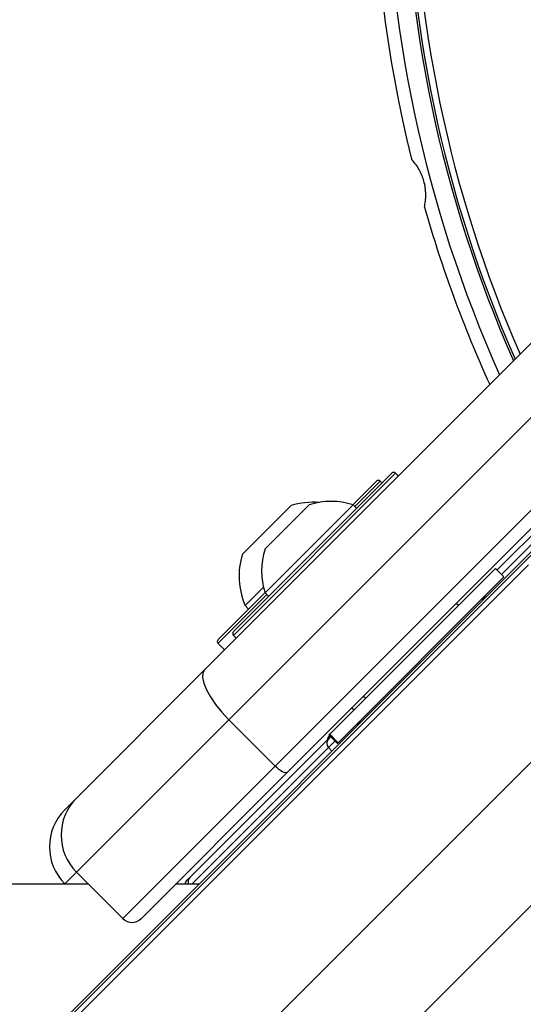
# Model space of a CAD drawing. Header units: millimetres. Extents: x 20 to 22981, y 40 to 19992.
# Tile 79 of 158: x 6525 to 6602, y 14519 to 14669. Entities that reach past the tile are written whole.
import ezdxf

# ---------------------------------------------------------------- set-up
doc = ezdxf.new("R2010")
doc.units = ezdxf.units.MM
doc.header["$LTSCALE"] = 2

msp = doc.modelspace()

# ---------------------------------------------------------------- linework, layer by layer
at = {"color": 7, "linetype": 'Continuous', "lineweight": 25}
for p, q in [((6553.55, 14569.6), (6613.52, 14629.58)), ((6617.24, 14621.98), (6557.27, 14562.01)), ((6564.34, 14554.94), (6624.31, 14614.91)), ((6626.21, 14613.98), (6566.24, 14554.01)), ((6557.98, 14575.45), (6582.16, 14599.63)), ((6583.15, 14599.2), (6582.73, 14599.63)), ((6612.31, 14598.94), (6598.21, 14584.85)), ((6576.21, 14594.81), (6579.81, 14598.41)), ((6580.66, 14598.13), (6580.38, 14598.41)), ((6559.34, 14587.27), (6566.76, 14594.7)), ((6562.81, 14581.36), (6576.25, 14594.79)), ((6562.82, 14588.07), (6569.54, 14594.78)), ((6576.79, 14594.25), (6576.25, 14594.79)), ((6607.37, 14591.61), (6328.56, 14312.79)), ((6604.95, 14588.64), (5560.48, 13544.16)), ((6572.68, 14559.81), (6597.96, 14585.1)), ((6573.98, 14558.5), (6599.27, 14583.79)), ((6599.27, 14583.79), (6597.96, 14585.1)), ((6559.76, 14579.43), (6562.56, 14582.24)), ((6555.7, 14574.3), (6562.8, 14581.4)), ((6562.81, 14581.36), (6563.35, 14580.82)), ((6559.76, 14579.43), (6560.29, 14578.89)), ((6592.31, 14579.44), (6591.99, 14579.76)), ((6592.31, 14579.44), (6591.99, 14579.76)), ((6557.98, 14574.88), (6558.4, 14574.46)), ((6555.63, 14574.23), (6555.7, 14574.3)), ((6555.63, 14573.66), (6556.62, 14572.67)), ((6534.01, 14550.06), (6553.55, 14569.6)), ((6577.85, 14565.62), (6578.16, 14565.3)), ((6577.85, 14565.62), (6578.16, 14565.3)), ((6576.06, 14563.83), (6576.38, 14563.51)), ((6576.06, 14563.83), (6576.38, 14563.51)), ((6557.27, 14562.01), (6534.01, 14538.75)), ((6564.34, 14554.94), (6557.27, 14562.01)), ((6572.68, 14559.81), (6572.54, 14559.68)), ((6572.54, 14559.68), (6573.85, 14558.37)), ((6573.98, 14558.5), (6572.68, 14559.81)), ((6572.47, 14559.11), (6551.3, 14537.94)), ((6572.79, 14559.43), (6572.47, 14559.11)), ((6572.65, 14559.57), (6572.58, 14559.5)), ((6573.85, 14558.37), (6573.98, 14558.5)), ((6541.08, 14531.68), (6564.34, 14554.94)), ((6566.24, 14554.01), (6543.91, 14531.68)), ((6532.22, 14548.28), (6534.01, 14550.06)), ((6541.08, 14531.68), (6534.01, 14538.75)), ((6551.3, 14537.94), (6550.82, 14537.46)), ((6532.26, 14536.92), (6532.22, 14536.96)), ((6552.69, 14536.92), (6549.15, 14536.92))]:
    msp.add_line(p, q, dxfattribs=at)
at = {"color": 8, "linetype": 'Continuous', "lineweight": 25}
for p, q in [((6582.73, 14599.63), (6557.98, 14574.88)), ((6598.88, 14584.18), (6613.68, 14598.98)), ((6580.38, 14598.41), (6576.5, 14594.54)), ((6603, 14585.67), (5341.11, 13323.78)), ((6563.07, 14581.1), (6555.7, 14573.74)), ((6555.7, 14573.74), (6555.63, 14573.66)), ((6617.76, 14569.9), (5353.93, 13306.06)), ((6631.55, 14561.83), (6582.2, 14512.48)), ((6572.49, 14557.78), (6573.46, 14558.76)), ((6551.62, 14536.92), (6572.49, 14557.78)), ((6572.49, 14557.78), (6572.99, 14557.23)), ((6534.01, 14538.75), (6532.22, 14536.96))]:
    msp.add_line(p, q, dxfattribs=at)
at = {"color": 7, "linetype": 'Continuous', "lineweight": 25, "flags": 128}
for points in [[(6553.55, 14569.6), (6553.28, 14569.11), (6553.24, 14568.43), (6553.43, 14567.57), (6553.84, 14566.58), (6554.45, 14565.48), (6555.25, 14564.32), (6556.2, 14563.15), (6557.27, 14562.01)], [(6576.93, 14561.4), (6577.23, 14561.57), (6577.27, 14561.59)], [(6566.24, 14554.01), (6566.12, 14553.94), (6565.95, 14553.93), (6565.73, 14553.98), (6565.48, 14554.08), (6565.21, 14554.23), (6564.92, 14554.43), (6564.63, 14554.67), (6564.34, 14554.94)], [(6535.83, 14536.92), (5962.48, 14536.89), (5333.11, 14536.86), (4692.52, 14536.84), (4051.92, 14536.84)]]:
    msp.add_lwpolyline(points, dxfattribs=at)
at = {"color": 7, "linetype": 'Continuous', "lineweight": 25}
for centre, radius, start, end in [((6779.29, 14695.64), 198, 155.8585, 204.1415), ((6779.29, 14695.64), 195.2, 156.1724, 203.8276), ((6779.29, 14695.64), 200, 166.0906, 193.9094), ((6779.29, 14695.64), 200, 196.0906, 204.3597), ((6582.44, 14599.35), 0.4, 45, 135), ((6580.09, 14598.13), 0.4, 45, 135), ((6570.12, 14583.91), 11.29, 85.2595, 107.2991), ((6572.9, 14584.7), 10.63, 71.6616, 108.4591), ((6570.12, 14583.91), 11.29, 162.7009, 203.3898), ((6572.9, 14584.7), 10.63, 161.5409, 198.3384), ((6597.86, 14579.55), 2, 135, 160.8419), ((6558.26, 14575.16), 0.4, 135, 225), ((6555.91, 14573.94), 0.4, 135, 225), ((6573.18, 14558.45), 0.962, 137.0513, 224.186), ((6573.29, 14558.79), 1, 135, 171.8699), ((6539.66, 14544.4), 8, 135, 225), ((6537.88, 14542.62), 8, 135, 225), ((6551.53, 14536.75), 1, 135, 169.8691), ((6542.49, 14533.09), 2, 225, 315)]:
    msp.add_arc(centre, radius, start, end, dxfattribs=at)
at = {"color": 8, "linetype": 'Continuous', "lineweight": 25}
for centre, radius, start, end in [((6779.29, 14695.64), 194.87, 156.2097, 203.7903), ((6779.29, 14695.64), 193.87, 156.3244, 203.6756), ((6551.98, 14537.29), 0.939, 136.5188, 203.493)]:
    msp.add_arc(centre, radius, start, end, dxfattribs=at)
at = {"color": 7, "linetype": 'Continuous', "lineweight": 25}
for points, knots in [([(6587.12, 14640.21), (6587.19, 14640.52), (6587.31, 14641.14), (6587.36, 14642.14), (6587.29, 14643.18), (6587.08, 14644.19), (6586.75, 14645.13), (6586.32, 14646.01), (6585.79, 14646.84), (6585.37, 14647.32), (6585.15, 14647.56)], [0, 0, 0, 0, 0.125658, 0.254213, 0.380096, 0.510315, 0.625689, 0.744467, 0.870637, 1, 1, 1, 1]), ([(6577.38, 14561.62), (6577.29, 14561.59), (6577.02, 14561.51), (6576.82, 14561.33), (6576.69, 14561.21)], [0, 0, 0, 0, 0.352331, 1, 1, 1, 1]), ([(6576.95, 14561.38), (6577.03, 14561.45), (6577.12, 14561.54), (6577.24, 14561.57), (6577.26, 14561.57)], [0, 0, 0, 0, 0.833447, 1, 1, 1, 1])]:
    msp.add_open_spline(points, degree=3, knots=knots, dxfattribs=at)

doc.saveas('drawing.dxf')
